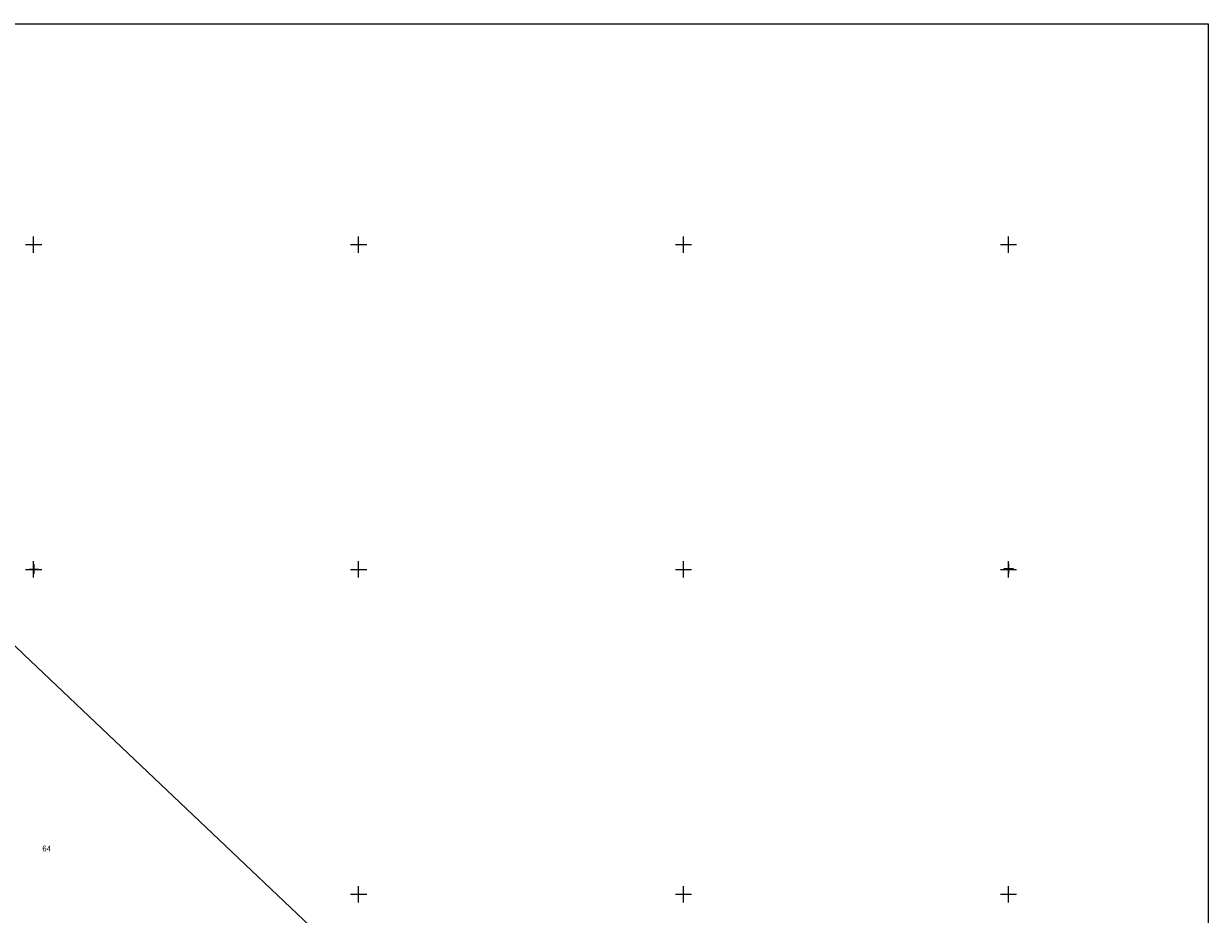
# Model space of a CAD drawing. Header units: metres. Extents: x 19797 to 22323, y -23130 to -21864.
# Tile 8 of 8: x 21594 to 22323, y -22412 to -21864. Entities that reach past the tile are written whole.
import ezdxf

# ---------------------------------------------------------------- set-up
doc = ezdxf.new("R2010")
doc.units = ezdxf.units.M
doc.linetypes.add('CONTINUA', pattern=[0])
for name, color, linetype in [('CONFINE', 3, 'CONTINUA'), ('LINEEVARIE', 6, 'CONTINUA'), ('PARTICELLE', 7, 'CONTINUA'), ('SIMBOLI', 6, 'CONTINUA')]:
    doc.layers.add(name, color=color, linetype=linetype)

# ---------------------------------------------------------------- blocks, each defined once
blk = doc.blocks.new('1', base_point=(5, 5))
at = {"layer": 'SIMBOLI'}
for p, q in [((5, 2), (5, 8)), ((2, 5), (8, 5))]:
    blk.add_line(p, q, dxfattribs=at)
blk = doc.blocks.new('3', base_point=(5, 5))
at = {"layer": 'SIMBOLI'}
for p, q in [((5, 0), (5, 10)), ((0, 5), (10, 5))]:
    blk.add_line(p, q, dxfattribs=at)

msp = doc.modelspace()

# ---------------------------------------------------------------- linework, layer by layer
at = {"layer": 'CONFINE'}
msp.add_lwpolyline([(21770.284, -22419.748), (21594.059, -22252.405), (21516.049, -22177.39)], dxfattribs=at)
at = {"layer": 'LINEEVARIE', "color": 2}
msp.add_lwpolyline([(20430, -23130), (20430, -21864), (22323, -21864), (22323, -23130), (20430, -23130)], dxfattribs=at)
at = {"layer": 'PARTICELLE'}
msp.add_lwpolyline([(21516.049, -22177.39), (21423.947, -22236.399), (21564.273, -22376.387), (21498.941, -22447.5), (21586.268, -22525.768), (21632.752, -22567.289), (21770.284, -22419.748), (21594.059, -22252.405), (21516.049, -22177.39)], close=True, dxfattribs=at)

# ---------------------------------------------------------------- block references
at = {"layer": 'SIMBOLI'}
for name, p in [('3', (21600, -22000)), ('3', (21800, -22000)), ('3', (22000, -22000)), ('3', (22200, -22000)), ('3', (21600, -22200)), ('1', (21600.263, -22199.805)), ('3', (21800, -22200)), ('3', (22000, -22200)), ('3', (22200, -22200)), ('1', (22200.161, -22199.545)), ('3', (21800, -22400)), ('3', (22000, -22400)), ('3', (22200, -22400))]:
    msp.add_blockref(name, p, dxfattribs=at)

# ---------------------------------------------------------------- texts
at = {"layer": 'PARTICELLE', "color": 7}
msp.add_text('64', height=3.6, dxfattribs=at).set_placement((21605.377, -22373.653))

doc.saveas('drawing.dxf')
